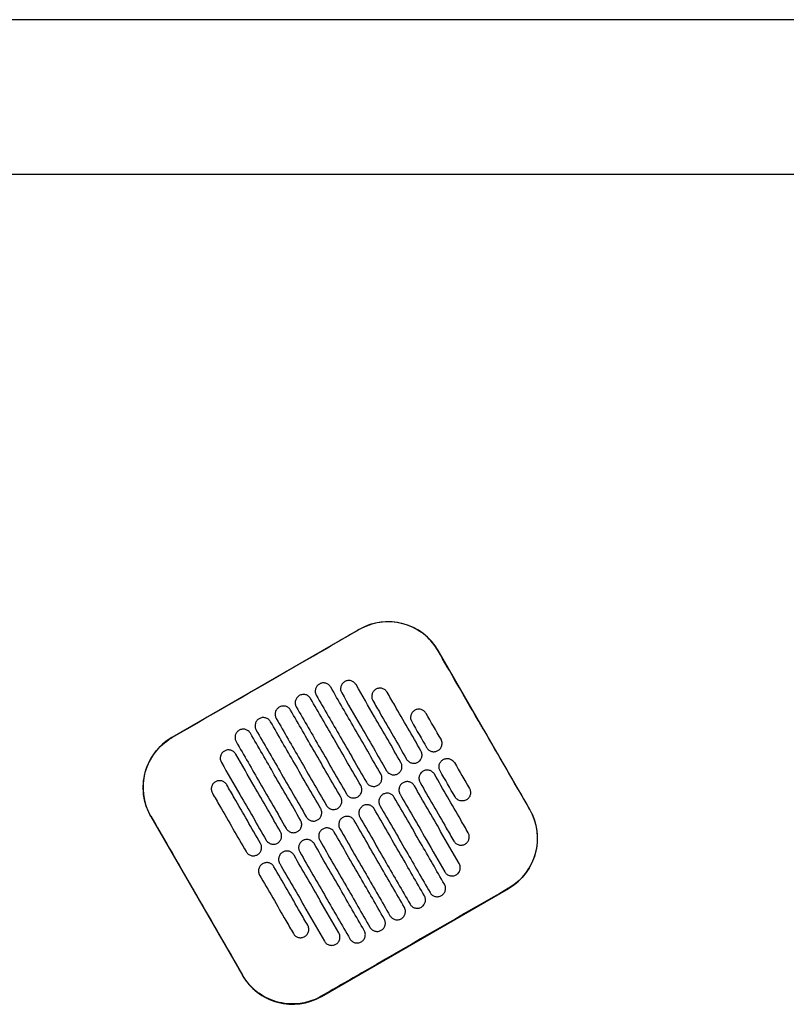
# Model space of a CAD drawing. Header units: metres. Extents: x 15.7 to 54.8, y -39.7 to 1.1.
# Tile 213 of 256: x 48.567 to 48.965, y -30.31 to -29.8. Entities that reach past the tile are written whole.
import ezdxf

# ---------------------------------------------------------------- set-up
doc = ezdxf.new("R2010")
doc.units = ezdxf.units.M
doc.header["$MEASUREMENT"] = 0
doc.layers.add('2D', color=252, linetype='Continuous')

# ---------------------------------------------------------------- blocks, each defined once
blk = doc.blocks.new('2D_QYOS_450')
at = {"layer": '2D'}
for p, q in [((1.66604, 0.00005), (0.77396, 0.00005)), ((0.0795, -0.08), (2.36049, -0.08)), ((1.42396, -0.31597), (1.32693, -0.37192)), ((1.51239, -0.40926), (1.46493, -0.32697)), ((1.31593, -0.4129), (1.3634, -0.49519)), ((1.40437, -0.50619), (1.50139, -0.45024))]:
    blk.add_line(p, q, dxfattribs=at)
for centre, start, end in [((1.43894, -0.34196), 29.973, 119.973), ((1.34192, -0.39791), 119.973, 209.973), ((1.4864, -0.42425), 299.973, 29.973), ((1.38938, -0.48021), 209.973, 299.973)]:
    blk.add_arc(centre, 0.03, start, end, dxfattribs=at)
for points, knots in [([(1.42401, -0.31606), (1.41612, -0.32062), (1.40792, -0.32535), (1.37561, -0.34399), (1.3513, -0.35801), (1.32699, -0.37202)], [-3.18138, -3.18138, -3.18138, -3.18138, -2.673929, -2.673929, -1.133377, -1.133377, -1.133377, -1.133377]), ([(1.46484, -0.32702), (1.46445, -0.32636), (1.46405, -0.32572), (1.46161, -0.32215), (1.4591, -0.3196), (1.45325, -0.31546), (1.44995, -0.31393), (1.4426, -0.31202), (1.43857, -0.3118), (1.43088, -0.31292), (1.42728, -0.31417), (1.42401, -0.31606)], [-8.20809, -8.20809, -8.20809, -8.20809, -7.978943, -7.978943, -6.912231, -6.912231, -5.830065, -5.830065, -4.632711, -4.632711, -3.498654, -3.498654, -3.498654, -3.498654]), ([(1.48856, -0.36818), (1.48762, -0.36655), (1.48668, -0.36493), (1.47773, -0.34941), (1.47117, -0.33801), (1.46484, -0.32702)], [-12.071476, -12.071476, -12.071476, -12.071476, -11.509189, -11.509189, -6.696301, -6.696301, -6.696301, -6.696301]), ([(1.40333, -0.34426), (1.40291, -0.3445), (1.40244, -0.34487), (1.40172, -0.34582), (1.40147, -0.34632), (1.40118, -0.34739), (1.40114, -0.34796), (1.40129, -0.34916), (1.4015, -0.3497), (1.40175, -0.35012)], [-0.5552876, -0.5552876, -0.5552876, -0.5552876, -0.4045446, -0.4045446, -0.2782629, -0.2782629, -0.1472212, -0.1472212, 0, 0, 0, 0]), ([(1.4092, -0.34583), (1.40896, -0.34541), (1.40859, -0.34494), (1.40764, -0.34422), (1.40714, -0.34398), (1.40607, -0.34368), (1.4055, -0.34364), (1.4043, -0.3438), (1.40375, -0.34401), (1.40333, -0.34426)], [-0.5514378, -0.5514378, -0.5514378, -0.5514378, -0.4031217, -0.4031217, -0.2776979, -0.2776979, -0.1471642, -0.1471642, 0, 0, 0, 0]), ([(1.43518, -0.39088), (1.43064, -0.38301), (1.42611, -0.37514), (1.41744, -0.36012), (1.41332, -0.35298), (1.4092, -0.34583)], [0.699452, 0.699452, 0.699452, 0.699452, 3.425292, 3.425292, 5.900643, 5.900643, 5.900643, 5.900643]), ([(1.41647, -0.34303), (1.41605, -0.34327), (1.41558, -0.34364), (1.41486, -0.34459), (1.41462, -0.34509), (1.41432, -0.34616), (1.41428, -0.34673), (1.41443, -0.34792), (1.41465, -0.34847), (1.41489, -0.34889)], [-0.5553003, -0.5553003, -0.5553003, -0.5553003, -0.4045497, -0.4045497, -0.2782639, -0.2782639, -0.1472208, -0.1472208, 0, 0, 0, 0]), ([(1.42234, -0.3446), (1.4221, -0.34417), (1.42173, -0.34371), (1.42078, -0.34299), (1.42029, -0.34275), (1.41921, -0.34245), (1.41864, -0.34241), (1.41744, -0.34257), (1.4169, -0.34278), (1.41647, -0.34303)], [-0.5514248, -0.5514248, -0.5514248, -0.5514248, -0.4031161, -0.4031161, -0.2776965, -0.2776965, -0.1471644, -0.1471644, 0, 0, 0, 0]), ([(1.44558, -0.38489), (1.44104, -0.37702), (1.4365, -0.36915), (1.42876, -0.35572), (1.42555, -0.35016), (1.42234, -0.3446)], [0.699452, 0.699452, 0.699452, 0.699452, 3.42526, 3.42526, 5.350619, 5.350619, 5.350619, 5.350619]), ([(1.43261, -0.34699), (1.43219, -0.34724), (1.43172, -0.3476), (1.431, -0.34856), (1.43076, -0.34906), (1.43046, -0.35013), (1.43042, -0.3507), (1.43057, -0.35189), (1.43079, -0.35244), (1.43103, -0.35286)], [-0.5553353, -0.5553353, -0.5553353, -0.5553353, -0.4045593, -0.4045593, -0.278267, -0.278267, -0.1472205, -0.1472205, 0, 0, 0, 0]), ([(1.43848, -0.34856), (1.43824, -0.34814), (1.43787, -0.34768), (1.43692, -0.34696), (1.43643, -0.34671), (1.43536, -0.34642), (1.43478, -0.34638), (1.43358, -0.34653), (1.43304, -0.34675), (1.43261, -0.34699)], [-0.5513875, -0.5513875, -0.5513875, -0.5513875, -0.4031047, -0.4031047, -0.2776919, -0.2776919, -0.1471638, -0.1471638, 0, 0, 0, 0]), ([(1.39293, -0.35025), (1.39251, -0.3505), (1.39205, -0.35086), (1.39132, -0.35182), (1.39108, -0.35231), (1.39078, -0.35339), (1.39074, -0.35396), (1.3909, -0.35515), (1.39111, -0.35569), (1.39135, -0.35612)], [-0.5552953, -0.5552953, -0.5552953, -0.5552953, -0.4045437, -0.4045437, -0.2782634, -0.2782634, -0.1472215, -0.1472215, 0, 0, 0, 0]), ([(1.3988, -0.35182), (1.39856, -0.3514), (1.39819, -0.35094), (1.39725, -0.35022), (1.39675, -0.34997), (1.39568, -0.34968), (1.3951, -0.34964), (1.39391, -0.34979), (1.39336, -0.35001), (1.39293, -0.35025)], [-0.5514274, -0.5514274, -0.5514274, -0.5514274, -0.4031209, -0.4031209, -0.2776962, -0.2776962, -0.1471634, -0.1471634, 0, 0, 0, 0]), ([(1.42479, -0.39688), (1.42025, -0.38901), (1.41571, -0.38114), (1.40705, -0.36612), (1.40293, -0.35897), (1.3988, -0.35182)], [0.699452, 0.699452, 0.699452, 0.699452, 3.425313, 3.425313, 5.900643, 5.900643, 5.900643, 5.900643]), ([(1.40175, -0.35012), (1.40587, -0.35727), (1.40999, -0.36442), (1.41866, -0.37944), (1.42319, -0.38731), (1.42773, -0.39518)], [0.949973, 0.949973, 0.949973, 0.949973, 3.425307, 3.425307, 6.151164, 6.151164, 6.151164, 6.151164]), ([(1.41489, -0.34889), (1.4181, -0.35445), (1.42131, -0.36001), (1.42905, -0.37344), (1.43359, -0.38131), (1.43813, -0.38918)], [1.499949, 1.499949, 1.499949, 1.499949, 3.425284, 3.425284, 6.151116, 6.151116, 6.151116, 6.151116]), ([(1.45597, -0.37889), (1.45144, -0.37102), (1.4469, -0.36315), (1.44107, -0.35304), (1.43977, -0.3508), (1.43848, -0.34856)], [0.699452, 0.699452, 0.699452, 0.699452, 3.425217, 3.425217, 4.200582, 4.200582, 4.200582, 4.200582]), ([(1.38254, -0.35625), (1.38212, -0.35649), (1.38165, -0.35686), (1.38093, -0.35781), (1.38068, -0.35831), (1.38039, -0.35938), (1.38035, -0.35995), (1.3805, -0.36115), (1.38071, -0.36169), (1.38096, -0.36211)], [-0.5553076, -0.5553076, -0.5553076, -0.5553076, -0.4045445, -0.4045445, -0.2782646, -0.2782646, -0.1472219, -0.1472219, 0, 0, 0, 0]), ([(1.38841, -0.35782), (1.38817, -0.3574), (1.3878, -0.35693), (1.38685, -0.35621), (1.38635, -0.35597), (1.38528, -0.35567), (1.38471, -0.35563), (1.38351, -0.35579), (1.38296, -0.356), (1.38254, -0.35625)], [-0.5514139, -0.5514139, -0.5514139, -0.5514139, -0.4031194, -0.4031194, -0.2776944, -0.2776944, -0.1471626, -0.1471626, 0, 0, 0, 0]), ([(1.39135, -0.35612), (1.39548, -0.36327), (1.3996, -0.37041), (1.40826, -0.38543), (1.4128, -0.3933), (1.41734, -0.40117)], [0.949998, 0.949998, 0.949998, 0.949998, 3.42532, 3.42532, 6.151189, 6.151189, 6.151189, 6.151189]), ([(1.43103, -0.35286), (1.43232, -0.3551), (1.43362, -0.35734), (1.43945, -0.36745), (1.44399, -0.37532), (1.44852, -0.38319)], [2.649916, 2.649916, 2.649916, 2.649916, 3.425249, 3.425249, 6.151046, 6.151046, 6.151046, 6.151046]), ([(1.37214, -0.36224), (1.37172, -0.36249), (1.37126, -0.36285), (1.37053, -0.36381), (1.37029, -0.3643), (1.36999, -0.36538), (1.36995, -0.36595), (1.37011, -0.36714), (1.37032, -0.36769), (1.37056, -0.36811)], [-0.5553245, -0.5553245, -0.5553245, -0.5553245, -0.4045471, -0.4045471, -0.2782667, -0.2782667, -0.1472226, -0.1472226, 0, 0, 0, 0]), ([(1.37801, -0.36381), (1.37777, -0.36339), (1.3774, -0.36293), (1.37646, -0.36221), (1.37596, -0.36196), (1.37489, -0.36167), (1.37431, -0.36163), (1.37312, -0.36178), (1.37257, -0.362), (1.37214, -0.36224)], [-0.551397, -0.551397, -0.551397, -0.551397, -0.4031173, -0.4031173, -0.2776925, -0.2776925, -0.1471621, -0.1471621, 0, 0, 0, 0]), ([(1.38096, -0.36211), (1.38508, -0.36926), (1.3892, -0.37641), (1.39787, -0.39143), (1.4024, -0.3993), (1.40694, -0.40717)], [0.950001, 0.950001, 0.950001, 0.950001, 3.425322, 3.425322, 6.151192, 6.151192, 6.151192, 6.151192]), ([(1.41439, -0.40287), (1.40985, -0.395), (1.40532, -0.38713), (1.39665, -0.37211), (1.39253, -0.36497), (1.38841, -0.35782)], [0.699452, 0.699452, 0.699452, 0.699452, 3.425322, 3.425322, 5.900643, 5.900643, 5.900643, 5.900643]), ([(1.45275, -0.35789), (1.45233, -0.35813), (1.45186, -0.3585), (1.45114, -0.35946), (1.45089, -0.35995), (1.4506, -0.36102), (1.45056, -0.3616), (1.45071, -0.36279), (1.45093, -0.36333), (1.45117, -0.36376)], [-0.5553938, -0.5553938, -0.5553938, -0.5553938, -0.4045733, -0.4045733, -0.2782728, -0.2782728, -0.147221, -0.147221, 0, 0, 0, 0]), ([(1.45862, -0.35946), (1.45838, -0.35904), (1.45801, -0.35858), (1.45706, -0.35786), (1.45656, -0.35761), (1.45549, -0.35732), (1.45492, -0.35728), (1.45372, -0.35743), (1.45317, -0.35764), (1.45275, -0.35789)], [-0.5513269, -0.5513269, -0.5513269, -0.5513269, -0.4030891, -0.4030891, -0.2776846, -0.2776846, -0.1471626, -0.1471626, 0, 0, 0, 0]), ([(1.404, -0.40887), (1.39946, -0.401), (1.39492, -0.39313), (1.38626, -0.37811), (1.38214, -0.37096), (1.37801, -0.36381)], [0.699452, 0.699452, 0.699452, 0.699452, 3.425321, 3.425321, 5.900643, 5.900643, 5.900643, 5.900643]), ([(1.31603, -0.41284), (1.31529, -0.41156), (1.31465, -0.41023), (1.31317, -0.40648), (1.31255, -0.40401), (1.31224, -0.40148), (1.31178, -0.39768), (1.31206, -0.39383), (1.31405, -0.38644), (1.31575, -0.38298), (1.32037, -0.37684), (1.32327, -0.37423), (1.32672, -0.37217), (1.32685, -0.3721), (1.32699, -0.37202)], [17.619777, 17.619777, 17.619777, 17.619777, 18.064718, 18.064718, 18.827754, 18.827754, 18.827754, 19.97637, 19.97637, 21.122539, 21.122539, 22.281306, 22.281306, 22.328075, 22.328075, 22.328075, 22.328075]), ([(1.36175, -0.36824), (1.36133, -0.36848), (1.36086, -0.36885), (1.36014, -0.3698), (1.35989, -0.3703), (1.3596, -0.37137), (1.35956, -0.37194), (1.35971, -0.37314), (1.35992, -0.37368), (1.36017, -0.37411)], [-0.5553462, -0.5553462, -0.5553462, -0.5553462, -0.4045514, -0.4045514, -0.2782696, -0.2782696, -0.1472236, -0.1472236, 0, 0, 0, 0]), ([(1.36762, -0.36981), (1.36738, -0.36939), (1.36701, -0.36892), (1.36606, -0.3682), (1.36556, -0.36796), (1.36449, -0.36766), (1.36392, -0.36762), (1.36272, -0.36778), (1.36217, -0.36799), (1.36175, -0.36824)], [-0.551377, -0.551377, -0.551377, -0.551377, -0.4031143, -0.4031143, -0.2776905, -0.2776905, -0.1471617, -0.1471617, 0, 0, 0, 0]), ([(1.3936, -0.41486), (1.38906, -0.40699), (1.38452, -0.39912), (1.37586, -0.3841), (1.37174, -0.37696), (1.36762, -0.36981)], [0.699452, 0.699452, 0.699452, 0.699452, 3.425308, 3.425308, 5.900643, 5.900643, 5.900643, 5.900643]), ([(1.37056, -0.36811), (1.37469, -0.37526), (1.37881, -0.3824), (1.38747, -0.39742), (1.39201, -0.40529), (1.39655, -0.41317)], [0.949982, 0.949982, 0.949982, 0.949982, 3.425312, 3.425312, 6.151173, 6.151173, 6.151173, 6.151173]), ([(1.36017, -0.37411), (1.36429, -0.38125), (1.36841, -0.3884), (1.37708, -0.40342), (1.38161, -0.41129), (1.38615, -0.41916)], [0.949941, 0.949941, 0.949941, 0.949941, 3.425291, 3.425291, 6.151132, 6.151132, 6.151132, 6.151132]), ([(1.45892, -0.37719), (1.45916, -0.37762), (1.45953, -0.37808), (1.46048, -0.3788), (1.46098, -0.37905), (1.46205, -0.37934), (1.46262, -0.37938), (1.46382, -0.37923), (1.46437, -0.37901), (1.46479, -0.37877)], [-0.5512937, -0.5512937, -0.5512937, -0.5512937, -0.403082, -0.403082, -0.27768, -0.27768, -0.1471612, -0.1471612, 0, 0, 0, 0]), ([(1.46479, -0.37877), (1.46521, -0.37852), (1.46568, -0.37816), (1.4664, -0.3772), (1.46665, -0.3767), (1.46694, -0.37563), (1.46698, -0.37506), (1.46683, -0.37387), (1.46661, -0.37332), (1.46637, -0.3729)], [-0.5554178, -0.5554178, -0.5554178, -0.5554178, -0.4045751, -0.4045751, -0.2782741, -0.2782741, -0.1472211, -0.1472211, 0, 0, 0, 0]), ([(1.3541, -0.379), (1.35368, -0.37924), (1.35321, -0.37961), (1.35249, -0.38056), (1.35224, -0.38106), (1.35195, -0.38213), (1.35191, -0.3827), (1.35206, -0.3839), (1.35228, -0.38444), (1.35252, -0.38486)], [-0.5553798, -0.5553798, -0.5553798, -0.5553798, -0.4045588, -0.4045588, -0.278273, -0.278273, -0.147224, -0.147224, 0, 0, 0, 0]), ([(1.35997, -0.38057), (1.35973, -0.38015), (1.35936, -0.37968), (1.35841, -0.37896), (1.35792, -0.37872), (1.35684, -0.37842), (1.35627, -0.37838), (1.35507, -0.37854), (1.35453, -0.37875), (1.3541, -0.379)], [-0.5513421, -0.5513421, -0.5513421, -0.5513421, -0.4031061, -0.4031061, -0.2776864, -0.2776864, -0.147161, -0.147161, 0, 0, 0, 0]), ([(1.38321, -0.42086), (1.37867, -0.41299), (1.37413, -0.40512), (1.36638, -0.39169), (1.36318, -0.38613), (1.35997, -0.38057)], [0.699452, 0.699452, 0.699452, 0.699452, 3.425284, 3.425284, 5.350619, 5.350619, 5.350619, 5.350619]), ([(1.45439, -0.38476), (1.45482, -0.38452), (1.45528, -0.38415), (1.45601, -0.3832), (1.45625, -0.3827), (1.45655, -0.38163), (1.45659, -0.38105), (1.45643, -0.37986), (1.45622, -0.37932), (1.45597, -0.37889)], [-0.5553983, -0.5553983, -0.5553983, -0.5553983, -0.4045681, -0.4045681, -0.278271, -0.278271, -0.1472202, -0.1472202, 0, 0, 0, 0]), ([(1.35252, -0.38486), (1.35573, -0.39042), (1.35893, -0.39598), (1.36668, -0.40941), (1.37122, -0.41728), (1.37576, -0.42516)], [1.499901, 1.499901, 1.499901, 1.499901, 3.42526, 3.42526, 6.151068, 6.151068, 6.151068, 6.151068]), ([(1.444, -0.39076), (1.44442, -0.39051), (1.44489, -0.39015), (1.44561, -0.38919), (1.44586, -0.38869), (1.44615, -0.38762), (1.44619, -0.38705), (1.44604, -0.38586), (1.44582, -0.38531), (1.44558, -0.38489)], [-0.5553838, -0.5553838, -0.5553838, -0.5553838, -0.4045626, -0.4045626, -0.2782686, -0.2782686, -0.1472195, -0.1472195, 0, 0, 0, 0]), ([(1.44852, -0.38319), (1.44877, -0.38361), (1.44913, -0.38408), (1.45008, -0.38479), (1.45058, -0.38504), (1.45165, -0.38533), (1.45223, -0.38538), (1.45342, -0.38522), (1.45397, -0.38501), (1.45439, -0.38476)], [-0.5513071, -0.5513071, -0.5513071, -0.5513071, -0.4030846, -0.4030846, -0.2776802, -0.2776802, -0.1471604, -0.1471604, 0, 0, 0, 0]), ([(1.46591, -0.38931), (1.46566, -0.38889), (1.46545, -0.38834), (1.4653, -0.38715), (1.46534, -0.38658), (1.46563, -0.38551), (1.46588, -0.38501), (1.4666, -0.38406), (1.46707, -0.38369), (1.46749, -0.38344)], [0, 0, 0, 0, 0.1472222, 0.1472222, 0.2782773, 0.2782773, 0.4045795, 0.4045795, 0.5554397, 0.5554397, 0.5554397, 0.5554397]), ([(1.46749, -0.38344), (1.46791, -0.3832), (1.46846, -0.38298), (1.46966, -0.38283), (1.47023, -0.38287), (1.4713, -0.38317), (1.4718, -0.38341), (1.47275, -0.38413), (1.47311, -0.38459), (1.47336, -0.38502)], [0, 0, 0, 0, 0.1471605, 0.1471605, 0.2776781, 0.2776781, 0.4030803, 0.4030803, 0.5512777, 0.5512777, 0.5512777, 0.5512777]), ([(1.4336, -0.39675), (1.43403, -0.39651), (1.43449, -0.39614), (1.43522, -0.39519), (1.43546, -0.39469), (1.43576, -0.39362), (1.4358, -0.39304), (1.43564, -0.39185), (1.43543, -0.39131), (1.43518, -0.39088)], [-0.5553742, -0.5553742, -0.5553742, -0.5553742, -0.4045587, -0.4045587, -0.278267, -0.278267, -0.1472191, -0.1472191, 0, 0, 0, 0]), ([(1.43813, -0.38918), (1.43837, -0.38961), (1.43874, -0.39007), (1.43969, -0.39079), (1.44018, -0.39104), (1.44126, -0.39133), (1.44183, -0.39137), (1.44303, -0.39122), (1.44357, -0.391), (1.444, -0.39076)], [-0.5513171, -0.5513171, -0.5513171, -0.5513171, -0.4030867, -0.4030867, -0.2776803, -0.2776803, -0.1471597, -0.1471597, 0, 0, 0, 0]), ([(1.45709, -0.38944), (1.45667, -0.38968), (1.4562, -0.39005), (1.45548, -0.39101), (1.45524, -0.3915), (1.45494, -0.39257), (1.4549, -0.39315), (1.45505, -0.39434), (1.45527, -0.39488), (1.45551, -0.39531)], [-0.5554159, -0.5554159, -0.5554159, -0.5554159, -0.4045716, -0.4045716, -0.2782736, -0.2782736, -0.1472211, -0.1472211, 0, 0, 0, 0]), ([(1.46296, -0.39101), (1.46272, -0.39059), (1.46235, -0.39013), (1.46141, -0.38941), (1.46091, -0.38916), (1.45984, -0.38887), (1.45926, -0.38883), (1.45806, -0.38898), (1.45752, -0.38919), (1.45709, -0.38944)], [-0.5512944, -0.5512944, -0.5512944, -0.5512944, -0.4030833, -0.4030833, -0.2776787, -0.2776787, -0.1471599, -0.1471599, 0, 0, 0, 0]), ([(1.48045, -0.42134), (1.47916, -0.4191), (1.47787, -0.41686), (1.47204, -0.40675), (1.4675, -0.39888), (1.46296, -0.39101)], [2.649852, 2.649852, 2.649852, 2.649852, 3.425217, 3.425217, 6.150983, 6.150983, 6.150983, 6.150983]), ([(1.34945, -0.39495), (1.34903, -0.3952), (1.34856, -0.39556), (1.34784, -0.39652), (1.34759, -0.39702), (1.3473, -0.39809), (1.34726, -0.39866), (1.34741, -0.39985), (1.34763, -0.4004), (1.34787, -0.40082)], [-0.5554179, -0.5554179, -0.5554179, -0.5554179, -0.4045683, -0.4045683, -0.2782761, -0.2782761, -0.1472238, -0.1472238, 0, 0, 0, 0]), ([(1.35532, -0.39653), (1.35508, -0.3961), (1.35471, -0.39564), (1.35376, -0.39492), (1.35327, -0.39467), (1.35219, -0.39438), (1.35162, -0.39434), (1.35042, -0.39449), (1.34988, -0.39471), (1.34945, -0.39495)], [-0.5513007, -0.5513007, -0.5513007, -0.5513007, -0.4030941, -0.4030941, -0.2776814, -0.2776814, -0.1471603, -0.1471603, 0, 0, 0, 0]), ([(1.37281, -0.42685), (1.36827, -0.41898), (1.36373, -0.41111), (1.3579, -0.401), (1.35661, -0.39876), (1.35532, -0.39653)], [0.699452, 0.699452, 0.699452, 0.699452, 3.425249, 3.425249, 4.200582, 4.200582, 4.200582, 4.200582]), ([(1.42321, -0.40275), (1.42363, -0.4025), (1.4241, -0.40214), (1.42482, -0.40118), (1.42507, -0.40068), (1.42536, -0.39961), (1.4254, -0.39904), (1.42525, -0.39785), (1.42503, -0.3973), (1.42479, -0.39688)], [-0.5553693, -0.5553693, -0.5553693, -0.5553693, -0.4045566, -0.4045566, -0.2782661, -0.2782661, -0.1472189, -0.1472189, 0, 0, 0, 0]), ([(1.42773, -0.39518), (1.42798, -0.3956), (1.42834, -0.39607), (1.42929, -0.39679), (1.42979, -0.39703), (1.43086, -0.39733), (1.43144, -0.39737), (1.43263, -0.39721), (1.43318, -0.397), (1.4336, -0.39675)], [-0.5513237, -0.5513237, -0.5513237, -0.5513237, -0.4030882, -0.4030882, -0.2776804, -0.2776804, -0.1471592, -0.1471592, 0, 0, 0, 0]), ([(1.4467, -0.39543), (1.44628, -0.39568), (1.44581, -0.39605), (1.44509, -0.397), (1.44484, -0.3975), (1.44455, -0.39857), (1.44451, -0.39914), (1.44466, -0.40033), (1.44487, -0.40088), (1.44512, -0.4013)], [-0.555397, -0.555397, -0.555397, -0.555397, -0.4045652, -0.4045652, -0.2782705, -0.2782705, -0.1472202, -0.1472202, 0, 0, 0, 0]), ([(1.45257, -0.39701), (1.45232, -0.39658), (1.45196, -0.39612), (1.45101, -0.3954), (1.45051, -0.39516), (1.44944, -0.39486), (1.44886, -0.39482), (1.44767, -0.39497), (1.44712, -0.39519), (1.4467, -0.39543)], [-0.5513075, -0.5513075, -0.5513075, -0.5513075, -0.4030857, -0.4030857, -0.2776792, -0.2776792, -0.1471593, -0.1471593, 0, 0, 0, 0]), ([(1.4758, -0.4373), (1.4726, -0.43174), (1.46939, -0.42618), (1.46165, -0.41275), (1.45711, -0.40488), (1.45257, -0.39701)], [1.499901, 1.499901, 1.499901, 1.499901, 3.42526, 3.42526, 6.151068, 6.151068, 6.151068, 6.151068]), ([(1.45551, -0.39531), (1.46005, -0.40318), (1.46459, -0.41105), (1.47042, -0.42116), (1.47171, -0.4234), (1.473, -0.42564)], [0.699452, 0.699452, 0.699452, 0.699452, 3.425249, 3.425249, 4.200582, 4.200582, 4.200582, 4.200582]), ([(1.34787, -0.40082), (1.34916, -0.40306), (1.35045, -0.4053), (1.35629, -0.41541), (1.36082, -0.42328), (1.36536, -0.43115)], [2.649852, 2.649852, 2.649852, 2.649852, 3.425217, 3.425217, 6.150982, 6.150982, 6.150982, 6.150982]), ([(1.41281, -0.40874), (1.41324, -0.4085), (1.4137, -0.40813), (1.41443, -0.40718), (1.41467, -0.40668), (1.41497, -0.40561), (1.41501, -0.40503), (1.41485, -0.40384), (1.41464, -0.4033), (1.41439, -0.40287)], [-0.5553691, -0.5553691, -0.5553691, -0.5553691, -0.4045561, -0.4045561, -0.278266, -0.278266, -0.1472189, -0.1472189, 0, 0, 0, 0]), ([(1.41734, -0.40117), (1.41758, -0.4016), (1.41795, -0.40206), (1.4189, -0.40278), (1.41939, -0.40303), (1.42047, -0.40332), (1.42104, -0.40336), (1.42224, -0.40321), (1.42278, -0.40299), (1.42321, -0.40275)], [-0.551327, -0.551327, -0.551327, -0.551327, -0.403089, -0.403089, -0.2776804, -0.2776804, -0.1471589, -0.1471589, 0, 0, 0, 0]), ([(1.4363, -0.40143), (1.43588, -0.40167), (1.43541, -0.40204), (1.43469, -0.403), (1.43445, -0.40349), (1.43415, -0.40456), (1.43411, -0.40514), (1.43426, -0.40633), (1.43448, -0.40687), (1.43472, -0.4073)], [-0.555383, -0.555383, -0.555383, -0.555383, -0.4045604, -0.4045604, -0.2782682, -0.2782682, -0.1472195, -0.1472195, 0, 0, 0, 0]), ([(1.44217, -0.403), (1.44193, -0.40258), (1.44156, -0.40212), (1.44061, -0.4014), (1.44012, -0.40115), (1.43905, -0.40086), (1.43847, -0.40082), (1.43727, -0.40097), (1.43673, -0.40118), (1.4363, -0.40143)], [-0.5513173, -0.5513173, -0.5513173, -0.5513173, -0.4030875, -0.4030875, -0.2776797, -0.2776797, -0.147159, -0.147159, 0, 0, 0, 0]), ([(1.46816, -0.44806), (1.46404, -0.44091), (1.45991, -0.43376), (1.45125, -0.41874), (1.44671, -0.41087), (1.44217, -0.403)], [0.949941, 0.949941, 0.949941, 0.949941, 3.425292, 3.425292, 6.151132, 6.151132, 6.151132, 6.151132]), ([(1.44512, -0.4013), (1.44966, -0.40917), (1.4542, -0.41704), (1.46194, -0.43047), (1.46515, -0.43603), (1.46835, -0.44159)], [0.699452, 0.699452, 0.699452, 0.699452, 3.425284, 3.425284, 5.350619, 5.350619, 5.350619, 5.350619]), ([(1.47953, -0.40432), (1.4791, -0.40457), (1.47856, -0.40478), (1.47736, -0.40493), (1.47679, -0.40489), (1.47571, -0.4046), (1.47522, -0.40435), (1.47427, -0.40363), (1.4739, -0.40317), (1.47366, -0.40275)], [0, 0, 0, 0, 0.1471602, 0.1471602, 0.2776775, 0.2776775, 0.4030818, 0.4030818, 0.5512681, 0.5512681, 0.5512681, 0.5512681]), ([(1.48111, -0.39845), (1.48135, -0.39888), (1.48157, -0.39942), (1.48172, -0.40061), (1.48168, -0.40119), (1.48138, -0.40226), (1.48114, -0.40276), (1.48042, -0.40371), (1.47995, -0.40408), (1.47953, -0.40432)], [0, 0, 0, 0, 0.147223, 0.147223, 0.2782783, 0.2782783, 0.4045781, 0.4045781, 0.5554474, 0.5554474, 0.5554474, 0.5554474]), ([(1.40694, -0.40717), (1.40719, -0.40759), (1.40755, -0.40806), (1.4085, -0.40878), (1.409, -0.40902), (1.41007, -0.40932), (1.41065, -0.40936), (1.41184, -0.4092), (1.41239, -0.40899), (1.41281, -0.40874)], [-0.551327, -0.551327, -0.551327, -0.551327, -0.4030892, -0.4030892, -0.2776802, -0.2776802, -0.1471588, -0.1471588, 0, 0, 0, 0]), ([(1.42591, -0.40742), (1.42548, -0.40767), (1.42502, -0.40804), (1.4243, -0.40899), (1.42405, -0.40949), (1.42376, -0.41056), (1.42372, -0.41113), (1.42387, -0.41232), (1.42408, -0.41287), (1.42433, -0.41329)], [-0.5553737, -0.5553737, -0.5553737, -0.5553737, -0.4045574, -0.4045574, -0.2782667, -0.2782667, -0.1472191, -0.1472191, 0, 0, 0, 0]), ([(1.43178, -0.409), (1.43153, -0.40857), (1.43117, -0.40811), (1.43022, -0.40739), (1.42972, -0.40715), (1.42865, -0.40685), (1.42807, -0.40681), (1.42688, -0.40696), (1.42633, -0.40718), (1.42591, -0.40742)], [-0.5513238, -0.5513238, -0.5513238, -0.5513238, -0.4030887, -0.4030887, -0.27768, -0.27768, -0.1471588, -0.1471588, 0, 0, 0, 0]), ([(1.43472, -0.4073), (1.43926, -0.41517), (1.4438, -0.42304), (1.45246, -0.43806), (1.45659, -0.44521), (1.46071, -0.45235)], [0.699452, 0.699452, 0.699452, 0.699452, 3.425308, 3.425308, 5.900643, 5.900643, 5.900643, 5.900643]), ([(1.31603, -0.41284), (1.32215, -0.42344), (1.32851, -0.43447), (1.33744, -0.44994), (1.33861, -0.45198), (1.33977, -0.45399)], [-21.78268, -21.78268, -21.78268, -21.78268, -17.142885, -17.142885, -16.423665, -16.423665, -16.423665, -16.423665]), ([(1.39655, -0.41317), (1.39679, -0.41359), (1.39716, -0.41405), (1.39811, -0.41477), (1.3986, -0.41502), (1.39968, -0.41531), (1.40025, -0.41535), (1.40145, -0.4152), (1.40199, -0.41498), (1.40242, -0.41474)], [-0.5513238, -0.5513238, -0.5513238, -0.5513238, -0.4030887, -0.4030887, -0.27768, -0.27768, -0.1471588, -0.1471588, 0, 0, 0, 0]), ([(1.40242, -0.41474), (1.40284, -0.41449), (1.40331, -0.41413), (1.40403, -0.41317), (1.40428, -0.41267), (1.40457, -0.4116), (1.40461, -0.41103), (1.40446, -0.40984), (1.40424, -0.40929), (1.404, -0.40887)], [-0.5553737, -0.5553737, -0.5553737, -0.5553737, -0.4045574, -0.4045574, -0.2782667, -0.2782667, -0.1472191, -0.1472191, 0, 0, 0, 0]), ([(1.42138, -0.41499), (1.42114, -0.41457), (1.42077, -0.41411), (1.41982, -0.41339), (1.41933, -0.41314), (1.41825, -0.41285), (1.41768, -0.41281), (1.41648, -0.41296), (1.41594, -0.41317), (1.41551, -0.41342)], [-0.551327, -0.551327, -0.551327, -0.551327, -0.4030892, -0.4030892, -0.2776802, -0.2776802, -0.1471588, -0.1471588, 0, 0, 0, 0]), ([(1.42433, -0.41329), (1.42887, -0.42116), (1.43341, -0.42904), (1.44207, -0.44405), (1.44619, -0.4512), (1.45031, -0.45835)], [0.699452, 0.699452, 0.699452, 0.699452, 3.425321, 3.425321, 5.900643, 5.900643, 5.900643, 5.900643]), ([(1.45776, -0.45405), (1.45364, -0.4469), (1.44952, -0.43976), (1.44086, -0.42474), (1.43632, -0.41687), (1.43178, -0.409)], [0.949982, 0.949982, 0.949982, 0.949982, 3.425312, 3.425312, 6.151173, 6.151173, 6.151173, 6.151173]), ([(1.5123, -0.40932), (1.51233, -0.40938), (1.51236, -0.40944), (1.51435, -0.41294), (1.5156, -0.41673), (1.51656, -0.42458), (1.51625, -0.42856), (1.51421, -0.43581), (1.51262, -0.43907), (1.50873, -0.44435), (1.50663, -0.44646), (1.50332, -0.44893), (1.50234, -0.44956), (1.50134, -0.45014)], [8.273299, 8.273299, 8.273299, 8.273299, 8.293543, 8.293543, 9.48086, 9.48086, 10.665623, 10.665623, 11.74288, 11.74288, 12.632334, 12.632334, 12.981673, 12.981673, 12.981673, 12.981673]), ([(1.39202, -0.42073), (1.39245, -0.42049), (1.39291, -0.42012), (1.39364, -0.41917), (1.39388, -0.41867), (1.39417, -0.4176), (1.39422, -0.41702), (1.39406, -0.41583), (1.39385, -0.41529), (1.3936, -0.41486)], [-0.555383, -0.555383, -0.555383, -0.555383, -0.4045605, -0.4045605, -0.2782682, -0.2782682, -0.1472195, -0.1472195, 0, 0, 0, 0]), ([(1.41551, -0.41342), (1.41509, -0.41366), (1.41462, -0.41403), (1.4139, -0.41499), (1.41366, -0.41548), (1.41336, -0.41655), (1.41332, -0.41713), (1.41347, -0.41832), (1.41369, -0.41886), (1.41393, -0.41929)], [-0.5553691, -0.5553691, -0.5553691, -0.5553691, -0.4045561, -0.4045561, -0.278266, -0.278266, -0.1472189, -0.1472189, 0, 0, 0, 0]), ([(1.44737, -0.46005), (1.44324, -0.4529), (1.43912, -0.44575), (1.43046, -0.43073), (1.42592, -0.42286), (1.42138, -0.41499)], [0.950001, 0.950001, 0.950001, 0.950001, 3.425322, 3.425322, 6.151192, 6.151192, 6.151192, 6.151192]), ([(1.38163, -0.42673), (1.38205, -0.42648), (1.38252, -0.42612), (1.38324, -0.42516), (1.38349, -0.42466), (1.38378, -0.42359), (1.38382, -0.42302), (1.38367, -0.42183), (1.38345, -0.42128), (1.38321, -0.42086)], [-0.5553971, -0.5553971, -0.5553971, -0.5553971, -0.4045652, -0.4045652, -0.2782705, -0.2782705, -0.1472202, -0.1472202, 0, 0, 0, 0]), ([(1.38615, -0.41916), (1.3864, -0.41958), (1.38676, -0.42005), (1.38771, -0.42077), (1.38821, -0.42101), (1.38928, -0.42131), (1.38986, -0.42135), (1.39105, -0.42119), (1.3916, -0.42098), (1.39202, -0.42073)], [-0.5513173, -0.5513173, -0.5513173, -0.5513173, -0.4030875, -0.4030875, -0.2776797, -0.2776797, -0.147159, -0.147159, 0, 0, 0, 0]), ([(1.40512, -0.41941), (1.40469, -0.41966), (1.40423, -0.42003), (1.40351, -0.42098), (1.40326, -0.42148), (1.40297, -0.42255), (1.40293, -0.42312), (1.40308, -0.42431), (1.40329, -0.42486), (1.40354, -0.42528)], [-0.5553693, -0.5553693, -0.5553693, -0.5553693, -0.4045566, -0.4045566, -0.2782661, -0.2782661, -0.1472189, -0.1472189, 0, 0, 0, 0]), ([(1.41099, -0.42099), (1.41074, -0.42056), (1.41038, -0.4201), (1.40943, -0.41938), (1.40893, -0.41914), (1.40786, -0.41884), (1.40728, -0.4188), (1.40609, -0.41895), (1.40554, -0.41917), (1.40512, -0.41941)], [-0.5513269, -0.5513269, -0.5513269, -0.5513269, -0.403089, -0.403089, -0.2776804, -0.2776804, -0.1471589, -0.1471589, 0, 0, 0, 0]), ([(1.43697, -0.46604), (1.43285, -0.45889), (1.42873, -0.45175), (1.42007, -0.43673), (1.41553, -0.42886), (1.41099, -0.42099)], [0.949998, 0.949998, 0.949998, 0.949998, 3.42532, 3.42532, 6.151189, 6.151189, 6.151189, 6.151189]), ([(1.41393, -0.41929), (1.41847, -0.42716), (1.42301, -0.43503), (1.43167, -0.45005), (1.4358, -0.4572), (1.43992, -0.46434)], [0.699452, 0.699452, 0.699452, 0.699452, 3.425322, 3.425322, 5.900643, 5.900643, 5.900643, 5.900643]), ([(1.47887, -0.42721), (1.4793, -0.42696), (1.47976, -0.4266), (1.48049, -0.42564), (1.48073, -0.42515), (1.48103, -0.42407), (1.48107, -0.4235), (1.48091, -0.42231), (1.4807, -0.42177), (1.48045, -0.42134)], [-0.555418, -0.555418, -0.555418, -0.555418, -0.4045683, -0.4045683, -0.2782762, -0.2782762, -0.1472238, -0.1472238, 0, 0, 0, 0]), ([(1.37123, -0.43272), (1.37166, -0.43248), (1.37212, -0.43211), (1.37285, -0.43116), (1.37309, -0.43066), (1.37338, -0.42959), (1.37342, -0.42901), (1.37327, -0.42782), (1.37306, -0.42728), (1.37281, -0.42685)], [-0.555416, -0.555416, -0.555416, -0.555416, -0.4045716, -0.4045716, -0.2782736, -0.2782736, -0.1472211, -0.1472211, 0, 0, 0, 0]), ([(1.37576, -0.42516), (1.376, -0.42558), (1.37637, -0.42604), (1.37732, -0.42676), (1.37781, -0.42701), (1.37889, -0.4273), (1.37946, -0.42734), (1.38066, -0.42719), (1.3812, -0.42697), (1.38163, -0.42673)], [-0.5513075, -0.5513075, -0.5513075, -0.5513075, -0.4030857, -0.4030857, -0.2776792, -0.2776792, -0.1471593, -0.1471593, 0, 0, 0, 0]), ([(1.39472, -0.42541), (1.3943, -0.42565), (1.39383, -0.42602), (1.39311, -0.42698), (1.39287, -0.42747), (1.39257, -0.42854), (1.39253, -0.42912), (1.39268, -0.43031), (1.3929, -0.43085), (1.39314, -0.43128)], [-0.5553742, -0.5553742, -0.5553742, -0.5553742, -0.4045587, -0.4045587, -0.278267, -0.278267, -0.1472191, -0.1472191, 0, 0, 0, 0]), ([(1.40059, -0.42698), (1.40035, -0.42656), (1.39998, -0.4261), (1.39903, -0.42538), (1.39854, -0.42513), (1.39746, -0.42484), (1.39689, -0.4248), (1.39569, -0.42495), (1.39515, -0.42516), (1.39472, -0.42541)], [-0.5513236, -0.5513236, -0.5513236, -0.5513236, -0.4030881, -0.4030881, -0.2776804, -0.2776804, -0.1471592, -0.1471592, 0, 0, 0, 0]), ([(1.42658, -0.47204), (1.42245, -0.46489), (1.41833, -0.45774), (1.40967, -0.44272), (1.40513, -0.43485), (1.40059, -0.42698)], [0.949972, 0.949972, 0.949972, 0.949972, 3.425307, 3.425307, 6.151164, 6.151164, 6.151164, 6.151164]), ([(1.40354, -0.42528), (1.40808, -0.43315), (1.41262, -0.44103), (1.42128, -0.45604), (1.4254, -0.46319), (1.42952, -0.47034)], [0.699452, 0.699452, 0.699452, 0.699452, 3.425313, 3.425313, 5.900643, 5.900643, 5.900643, 5.900643]), ([(1.473, -0.42564), (1.47325, -0.42606), (1.47361, -0.42652), (1.47456, -0.42724), (1.47506, -0.42749), (1.47613, -0.42778), (1.47671, -0.42782), (1.4779, -0.42767), (1.47845, -0.42745), (1.47887, -0.42721)], [-0.5513007, -0.5513007, -0.5513007, -0.5513007, -0.4030941, -0.4030941, -0.2776814, -0.2776814, -0.1471603, -0.1471603, 0, 0, 0, 0]), ([(1.36536, -0.43115), (1.36561, -0.43157), (1.36597, -0.43204), (1.36692, -0.43276), (1.36742, -0.433), (1.36849, -0.4333), (1.36907, -0.43334), (1.37026, -0.43318), (1.37081, -0.43297), (1.37123, -0.43272)], [-0.5512944, -0.5512944, -0.5512944, -0.5512944, -0.4030833, -0.4030833, -0.2776787, -0.2776787, -0.1471599, -0.1471599, 0, 0, 0, 0]), ([(1.38433, -0.43141), (1.3839, -0.43165), (1.38344, -0.43202), (1.38271, -0.43297), (1.38247, -0.43347), (1.38218, -0.43454), (1.38214, -0.43511), (1.38229, -0.4363), (1.3825, -0.43685), (1.38275, -0.43727)], [-0.5553839, -0.5553839, -0.5553839, -0.5553839, -0.4045626, -0.4045626, -0.2782686, -0.2782686, -0.1472195, -0.1472195, 0, 0, 0, 0]), ([(1.3902, -0.43298), (1.38995, -0.43255), (1.38959, -0.43209), (1.38864, -0.43137), (1.38814, -0.43113), (1.38707, -0.43083), (1.38649, -0.43079), (1.3853, -0.43094), (1.38475, -0.43116), (1.38433, -0.43141)], [-0.551317, -0.551317, -0.551317, -0.551317, -0.4030867, -0.4030867, -0.2776803, -0.2776803, -0.1471597, -0.1471597, 0, 0, 0, 0]), ([(1.41343, -0.47327), (1.41023, -0.46771), (1.40702, -0.46215), (1.39928, -0.44872), (1.39474, -0.44085), (1.3902, -0.43298)], [1.499949, 1.499949, 1.499949, 1.499949, 3.425284, 3.425284, 6.151116, 6.151116, 6.151116, 6.151116]), ([(1.39314, -0.43128), (1.39768, -0.43915), (1.40222, -0.44702), (1.41088, -0.46204), (1.415, -0.46919), (1.41913, -0.47633)], [0.699452, 0.699452, 0.699452, 0.699452, 3.425292, 3.425292, 5.900643, 5.900643, 5.900643, 5.900643]), ([(1.37393, -0.4374), (1.37351, -0.43764), (1.37304, -0.43801), (1.37232, -0.43897), (1.37207, -0.43946), (1.37178, -0.44053), (1.37174, -0.44111), (1.37189, -0.4423), (1.37211, -0.44284), (1.37235, -0.44327)], [-0.5553984, -0.5553984, -0.5553984, -0.5553984, -0.4045681, -0.4045681, -0.278271, -0.278271, -0.1472202, -0.1472202, 0, 0, 0, 0]), ([(1.3798, -0.43897), (1.37956, -0.43855), (1.37919, -0.43809), (1.37824, -0.43737), (1.37775, -0.43712), (1.37667, -0.43683), (1.3761, -0.43679), (1.3749, -0.43694), (1.37436, -0.43716), (1.37393, -0.4374)], [-0.551307, -0.551307, -0.551307, -0.551307, -0.4030846, -0.4030846, -0.2776802, -0.2776802, -0.1471604, -0.1471604, 0, 0, 0, 0]), ([(1.38275, -0.43727), (1.38729, -0.44514), (1.39183, -0.45302), (1.39957, -0.46645), (1.40278, -0.472), (1.40598, -0.47756)], [0.699452, 0.699452, 0.699452, 0.699452, 3.42526, 3.42526, 5.350619, 5.350619, 5.350619, 5.350619]), ([(1.47423, -0.44317), (1.47465, -0.44292), (1.47511, -0.44255), (1.47584, -0.4416), (1.47608, -0.4411), (1.47638, -0.44003), (1.47642, -0.43946), (1.47626, -0.43827), (1.47605, -0.43772), (1.4758, -0.4373)], [-0.55538, -0.55538, -0.55538, -0.55538, -0.4045589, -0.4045589, -0.278273, -0.278273, -0.147224, -0.147224, 0, 0, 0, 0]), ([(1.37235, -0.44327), (1.37689, -0.45114), (1.38143, -0.45901), (1.38726, -0.46912), (1.38855, -0.47136), (1.38984, -0.4736)], [0.699452, 0.699452, 0.699452, 0.699452, 3.425217, 3.425217, 4.200582, 4.200582, 4.200582, 4.200582]), ([(1.39729, -0.4693), (1.396, -0.46706), (1.39471, -0.46482), (1.38888, -0.45471), (1.38434, -0.44684), (1.3798, -0.43897)], [2.649916, 2.649916, 2.649916, 2.649916, 3.425249, 3.425249, 6.151046, 6.151046, 6.151046, 6.151046]), ([(1.46835, -0.44159), (1.4686, -0.44202), (1.46896, -0.44248), (1.46991, -0.4432), (1.47041, -0.44344), (1.47148, -0.44374), (1.47206, -0.44378), (1.47325, -0.44363), (1.4738, -0.44341), (1.47423, -0.44317)], [-0.551342, -0.551342, -0.551342, -0.551342, -0.4031061, -0.4031061, -0.2776864, -0.2776864, -0.147161, -0.147161, 0, 0, 0, 0]), ([(1.46658, -0.45392), (1.467, -0.45368), (1.46747, -0.45331), (1.46819, -0.45236), (1.46843, -0.45186), (1.46873, -0.45079), (1.46877, -0.45022), (1.46862, -0.44903), (1.4684, -0.44848), (1.46816, -0.44806)], [-0.5553464, -0.5553464, -0.5553464, -0.5553464, -0.4045515, -0.4045515, -0.2782697, -0.2782697, -0.1472236, -0.1472236, 0, 0, 0, 0]), ([(1.50134, -0.45014), (1.47703, -0.46415), (1.45272, -0.47817), (1.42038, -0.49683), (1.41235, -0.50146), (1.40432, -0.5061)], [1.133412, 1.133412, 1.133412, 1.133412, 2.681586, 2.681586, 3.193366, 3.193366, 3.193366, 3.193366]), ([(1.45618, -0.45992), (1.45661, -0.45968), (1.45707, -0.45931), (1.45779, -0.45835), (1.45804, -0.45786), (1.45833, -0.45679), (1.45837, -0.45621), (1.45822, -0.45502), (1.45801, -0.45448), (1.45776, -0.45405)], [-0.5553248, -0.5553248, -0.5553248, -0.5553248, -0.4045472, -0.4045472, -0.2782668, -0.2782668, -0.1472227, -0.1472227, 0, 0, 0, 0]), ([(1.46071, -0.45235), (1.46095, -0.45278), (1.46132, -0.45324), (1.46227, -0.45396), (1.46276, -0.4542), (1.46384, -0.4545), (1.46441, -0.45454), (1.46561, -0.45439), (1.46615, -0.45417), (1.46658, -0.45392)], [-0.5513769, -0.5513769, -0.5513769, -0.5513769, -0.4031143, -0.4031143, -0.2776905, -0.2776905, -0.1471617, -0.1471617, 0, 0, 0, 0]), ([(1.45031, -0.45835), (1.45056, -0.45877), (1.45092, -0.45923), (1.45187, -0.45995), (1.45237, -0.4602), (1.45344, -0.46049), (1.45402, -0.46053), (1.45521, -0.46038), (1.45576, -0.46017), (1.45618, -0.45992)], [-0.5513969, -0.5513969, -0.5513969, -0.5513969, -0.4031172, -0.4031172, -0.2776925, -0.2776925, -0.1471621, -0.1471621, 0, 0, 0, 0]), ([(1.43992, -0.46434), (1.44016, -0.46477), (1.44053, -0.46523), (1.44148, -0.46595), (1.44197, -0.46619), (1.44304, -0.46649), (1.44362, -0.46653), (1.44482, -0.46638), (1.44536, -0.46616), (1.44579, -0.46592)], [-0.5514137, -0.5514137, -0.5514137, -0.5514137, -0.4031194, -0.4031194, -0.2776944, -0.2776944, -0.1471627, -0.1471627, 0, 0, 0, 0]), ([(1.44579, -0.46592), (1.44621, -0.46567), (1.44668, -0.4653), (1.4474, -0.46435), (1.44764, -0.46385), (1.44794, -0.46278), (1.44798, -0.46221), (1.44783, -0.46102), (1.44761, -0.46047), (1.44737, -0.46005)], [-0.5553078, -0.5553078, -0.5553078, -0.5553078, -0.4045446, -0.4045446, -0.2782647, -0.2782647, -0.147222, -0.147222, 0, 0, 0, 0]), ([(1.39571, -0.47517), (1.39614, -0.47493), (1.3966, -0.47456), (1.39733, -0.4736), (1.39757, -0.47311), (1.39786, -0.47204), (1.3979, -0.47146), (1.39775, -0.47027), (1.39754, -0.46973), (1.39729, -0.4693)], [-0.5553355, -0.5553355, -0.5553355, -0.5553355, -0.4045594, -0.4045594, -0.278267, -0.278267, -0.1472206, -0.1472206, 0, 0, 0, 0]), ([(1.43539, -0.47191), (1.43581, -0.47167), (1.43628, -0.4713), (1.437, -0.47034), (1.43725, -0.46985), (1.43754, -0.46878), (1.43758, -0.4682), (1.43743, -0.46701), (1.43722, -0.46647), (1.43697, -0.46604)], [-0.5552955, -0.5552955, -0.5552955, -0.5552955, -0.4045438, -0.4045438, -0.2782634, -0.2782634, -0.1472215, -0.1472215, 0, 0, 0, 0]), ([(1.38984, -0.4736), (1.39009, -0.47402), (1.39045, -0.47448), (1.3914, -0.4752), (1.3919, -0.47545), (1.39297, -0.47574), (1.39355, -0.47578), (1.39474, -0.47563), (1.39529, -0.47541), (1.39571, -0.47517)], [-0.5513873, -0.5513873, -0.5513873, -0.5513873, -0.4031046, -0.4031046, -0.2776919, -0.2776919, -0.1471638, -0.1471638, 0, 0, 0, 0]), ([(1.41185, -0.47914), (1.41228, -0.47889), (1.41274, -0.47852), (1.41347, -0.47757), (1.41371, -0.47707), (1.41401, -0.476), (1.41405, -0.47543), (1.41389, -0.47424), (1.41368, -0.47369), (1.41343, -0.47327)], [-0.5553006, -0.5553006, -0.5553006, -0.5553006, -0.4045498, -0.4045498, -0.2782639, -0.2782639, -0.1472208, -0.1472208, 0, 0, 0, 0]), ([(1.425, -0.47791), (1.42542, -0.47766), (1.42589, -0.47729), (1.42661, -0.47634), (1.42685, -0.47584), (1.42715, -0.47477), (1.42719, -0.4742), (1.42704, -0.47301), (1.42682, -0.47246), (1.42658, -0.47204)], [-0.5552879, -0.5552879, -0.5552879, -0.5552879, -0.4045447, -0.4045447, -0.2782629, -0.2782629, -0.1472212, -0.1472212, 0, 0, 0, 0]), ([(1.42952, -0.47034), (1.42977, -0.47076), (1.43013, -0.47122), (1.43108, -0.47194), (1.43158, -0.47219), (1.43265, -0.47248), (1.43323, -0.47252), (1.43442, -0.47237), (1.43497, -0.47216), (1.43539, -0.47191)], [-0.5514273, -0.5514273, -0.5514273, -0.5514273, -0.4031209, -0.4031209, -0.2776962, -0.2776962, -0.1471634, -0.1471634, 0, 0, 0, 0]), ([(1.40598, -0.47756), (1.40623, -0.47799), (1.40659, -0.47845), (1.40754, -0.47917), (1.40804, -0.47941), (1.40911, -0.47971), (1.40969, -0.47975), (1.41088, -0.4796), (1.41143, -0.47938), (1.41185, -0.47914)], [-0.5514247, -0.5514247, -0.5514247, -0.5514247, -0.4031161, -0.4031161, -0.2776965, -0.2776965, -0.1471644, -0.1471644, 0, 0, 0, 0]), ([(1.41913, -0.47633), (1.41937, -0.47676), (1.41974, -0.47722), (1.42069, -0.47794), (1.42118, -0.47818), (1.42225, -0.47848), (1.42283, -0.47852), (1.42403, -0.47837), (1.42457, -0.47815), (1.425, -0.47791)], [-0.5514376, -0.5514376, -0.5514376, -0.5514376, -0.4031217, -0.4031217, -0.2776979, -0.2776979, -0.1471642, -0.1471642, 0, 0, 0, 0]), ([(1.40432, -0.5061), (1.40293, -0.5069), (1.40147, -0.50759), (1.39713, -0.50924), (1.39413, -0.50988), (1.38722, -0.51027), (1.38334, -0.50974), (1.37616, -0.50727), (1.37291, -0.50543), (1.36745, -0.5008), (1.36521, -0.49813), (1.36349, -0.49514)], [12.978915, 12.978915, 12.978915, 12.978915, 13.461173, 13.461173, 14.374287, 14.374287, 15.53872, 15.53872, 16.650066, 16.650066, 17.687358, 17.687358, 17.687358, 17.687358])]:
    blk.add_open_spline(points, degree=3, knots=knots, dxfattribs=at)
for points in [[(1.46637, -0.3729), (1.46379, -0.36842), (1.4612, -0.36394), (1.45862, -0.35946)], [(1.45117, -0.36376), (1.45375, -0.36824), (1.45634, -0.37272), (1.45892, -0.37719)], [(1.48856, -0.36818), (1.49647, -0.38189), (1.50438, -0.39561), (1.5123, -0.40932)], [(1.47336, -0.38502), (1.47594, -0.3895), (1.47852, -0.39397), (1.48111, -0.39845)], [(1.47366, -0.40275), (1.47107, -0.39827), (1.46849, -0.39379), (1.46591, -0.38931)], [(1.33977, -0.45399), (1.34768, -0.4677), (1.35559, -0.48142), (1.36349, -0.49514)]]:
    blk.add_open_spline(points, degree=3, dxfattribs=at)

msp = doc.modelspace()

# ---------------------------------------------------------------- block references
msp.add_blockref('2D_QYOS_450', (47.31927, -29.79965))

doc.saveas('drawing.dxf')
